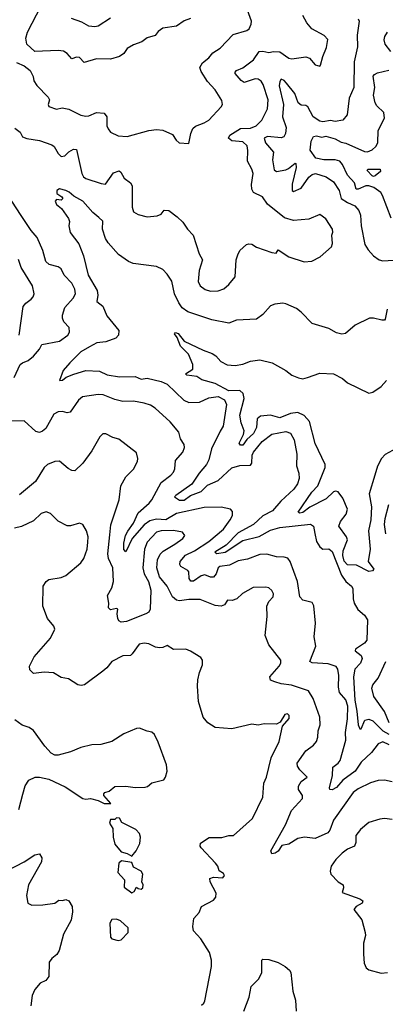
# Model space of a CAD drawing. Extents: x 2133461 to 2293071, y 753526 to 916327.
# Tile 176 of 256: x 2153406 to 2155781, y 854149 to 860545. Entities that reach past the tile are written whole.
import ezdxf

# ---------------------------------------------------------------- set-up
doc = ezdxf.new("R2010")
doc.units = 0

msp = doc.modelspace()

# ---------------------------------------------------------------- linework, layer by layer
at = {"layer": '0CON10XD'}
for points in [[(2153375, 859840.8), (2153410, 859815), (2153425, 859783.3), (2153452.4, 859772.4), (2153535, 859760), (2153615, 859731.4), (2153630.2, 859720.2), (2153655.6, 859675), (2153675, 859656.7), (2153698.7, 859661.3), (2153725, 859686.5), (2153755, 859704.4), (2153775, 859700.8), (2153810, 859545), (2153820, 859525), (2153835, 859513.1), (2153935, 859480), (2153962.9, 859477.1), (2154015, 859551.1), (2154052.1, 859562.1), (2154063.6, 859553.6), (2154085.3, 859515.3), (2154125.3, 859485.3), (2154136.6, 859466.6), (2154137.6, 859327.6), (2154145.8, 859295.8), (2154175, 859280), (2154235, 859264.2), (2154299.7, 859270.3), (2154325, 859282), (2154345, 859306.7), (2154375, 859306), (2154430, 859265), (2154465, 859230), (2154495.6, 859185), (2154532.9, 859145), (2154571.4, 859025), (2154592.5, 858985), (2154572.9, 858915), (2154565.8, 858845), (2154579.2, 858815), (2154611.7, 858791.7), (2154645, 858782.2), (2154695, 858782.5), (2154732.6, 858797.4), (2154765, 858824.4), (2154806.7, 858875), (2154813.1, 858985), (2154822.1, 859017.9), (2154836.2, 859045), (2154880, 859085), (2154895, 859089.4), (2154914.3, 859085.7), (2154945, 859067.3), (2155043.3, 859033.3), (2155071.7, 859028.3), (2155085, 859050), (2155155, 859004.3), (2155255, 858971.4), (2155303.2, 858976.8), (2155358.8, 859005), (2155430.9, 859069.1), (2155437.9, 859092.1), (2155434, 859145), (2155441.2, 859165), (2155438.8, 859185), (2155395, 859251.2), (2155355, 859278.8), (2155285, 859248.6), (2155185, 859241.4), (2155127, 859257), (2155016.7, 859346.7), (2154983.9, 859393.9), (2154925, 859421.4), (2154914.6, 859444.6), (2154911.5, 859475), (2154922.3, 859545), (2154914.1, 859574.1), (2154885.5, 859625), (2154888.2, 859695), (2154882.7, 859725), (2154855, 859752), (2154785, 859757.2), (2154762.1, 859775), (2154771.8, 859795), (2154841, 859839), (2154905, 859840.9), (2154942.2, 859855), (2154978.1, 859891.9), (2155016.5, 859965), (2155020, 860025), (2154988.2, 860125), (2154975.6, 860145.6), (2154955, 860159.1), (2154935, 860161.8), (2154865, 860136.9), (2154845, 860149.5), (2154805.5, 860195), (2154805.6, 860205), (2154815, 860214.4), (2154855, 860231.8), (2154925.5, 860284.5), (2154962.4, 860337.6), (2154985, 860341.1), (2155025, 860331.8), (2155055, 860339.1), (2155095, 860335.4), (2155155, 860295.7), (2155175, 860291.4), (2155265, 860304.3), (2155288.8, 860295), (2155325, 860251.2), (2155355, 860242.5), (2155360.7, 860249.3), (2155374.3, 860305), (2155399.1, 860365), (2155407.4, 860417.4), (2155385, 860442.7), (2155304.2, 860485), (2155270.8, 860525), (2155245, 860573.3)], [(2153385, 860266), (2153435, 860246), (2153474.1, 860214.1), (2153493.8, 860175), (2153498.3, 860148.3), (2153517, 860117), (2153591.2, 860041.2), (2153600, 860025), (2153590.8, 859995), (2153595, 859980), (2153644.2, 859964.2), (2153681.7, 859971.7), (2153724.1, 859964.1), (2153802.5, 859925), (2153835, 859918.1), (2153855, 859920), (2153905, 859942.7), (2153955, 859937.8), (2153972.2, 859915), (2153972.7, 859855), (2153980, 859835), (2153996.7, 859815), (2154045, 859791.1), (2154105, 859785.6), (2154245, 859824.5), (2154295, 859831.4), (2154335, 859827.8), (2154399.1, 859799.1), (2154422.7, 859762.7), (2154442.5, 859745), (2154505, 859740), (2154517.5, 859805), (2154530.9, 859839.1), (2154547.6, 859852.4), (2154605, 859874.4), (2154635, 859892.9), (2154715, 859979.2), (2154723.3, 859995), (2154719.4, 860019.4), (2154675, 860088.8), (2154625, 860143.3), (2154585, 860207.5), (2154576.2, 860235), (2154593.3, 860265), (2154635, 860298), (2154661.2, 860328.8), (2154709.1, 860360.9), (2154791.7, 860448.3), (2154881.2, 860475), (2154896, 860485), (2154910, 860515), (2154911.4, 860535), (2154885, 860606.2)], [(2154515, 860552.5), (2154475, 860538), (2154425, 860503.8), (2154335, 860490), (2154305, 860467.5), (2154285, 860442.5), (2154235, 860426.2), (2154198.6, 860401.4), (2154145, 860381.4), (2154105, 860357.1), (2154081.4, 860325), (2154055, 860305.6), (2153995, 860289.1), (2153905, 860291.5), (2153825, 860266.2), (2153795, 860299.2), (2153775, 860300.8), (2153745, 860290), (2153714, 860325), (2153689.5, 860339.5), (2153655.4, 860345.4), (2153505, 860338.8), (2153452.5, 860385), (2153446.7, 860425), (2153456.2, 860465), (2153545.8, 860635)], [(2153995, 860555.7), (2153915, 860501.9), (2153895, 860497.8), (2153855, 860502.9), (2153809.6, 860529.6), (2153742.9, 860552.9)], [(2155605, 860550), (2155611.2, 860535), (2155598.5, 860445), (2155601.4, 860368.6), (2155578.5, 860271.5), (2155577.6, 860105), (2155546.2, 860035), (2155532.7, 859927.3), (2155505, 859891.4), (2155455, 859884), (2155425, 859889.2), (2155375, 859881.8), (2155354.8, 859884.8), (2155313.2, 859915), (2155278.8, 859978.8), (2155265, 859986.7), (2155235, 859990), (2155215.6, 860005), (2155193.1, 860065), (2155138.3, 860131.7), (2155125, 860150.8), (2155105, 860158.8), (2155095, 860143.3), (2155090.7, 860115), (2155120.5, 859995), (2155113.9, 859915), (2155138, 859845), (2155132.6, 859805), (2155121.8, 859785), (2155105, 859776.6), (2155015, 859785.8), (2154993.6, 859775), (2155003, 859745), (2155055.3, 859685), (2155048.1, 859635), (2155059.7, 859569.7), (2155075, 859559.6), (2155135, 859570.6), (2155152.1, 859577.9), (2155195, 859614), (2155199.7, 859609.7), (2155201.5, 859585), (2155176.8, 859476.8), (2155176, 859436), (2155185, 859428), (2155235, 859450.8), (2155285, 859521.8), (2155305, 859539.6), (2155327.5, 859545), (2155396, 859525), (2155445, 859492.2), (2155481.8, 859435), (2155493.8, 859383.8), (2155535, 859358), (2155582.5, 859335), (2155608.6, 859305), (2155620, 859275), (2155624.5, 859205), (2155649.1, 859085), (2155669.5, 859049.5), (2155705, 859011.9), (2155742, 858985), (2155765, 858977.5), (2155835, 858982.5)], [(2155818.1, 860338.1), (2155780.5, 860385), (2155774.6, 860414.6), (2155777.3, 860435), (2155795, 860463.3)], [(2155818.2, 859255), (2155763.8, 859403.8), (2155752.1, 859422.1), (2155705.6, 859455), (2155675, 859464.7), (2155655, 859465.2), (2155605, 859444.4), (2155591.9, 859445), (2155581.3, 859485), (2155534.8, 859535), (2155503.5, 859605), (2155485, 859625.2), (2155455, 859635.1), (2155382.5, 859635), (2155329.2, 859645), (2155293.3, 859696.7), (2155300, 859755), (2155315, 859786.4), (2155335, 859790), (2155368, 859782), (2155395, 859787.8), (2155455, 859770.2), (2155495, 859748.8), (2155525, 859742.8), (2155645, 859687.9), (2155665, 859686.4), (2155695, 859699.5), (2155719.2, 859720.8), (2155732.2, 859745), (2155734.5, 859825), (2155775.8, 859905), (2155771.2, 859941.2), (2155725.8, 859985), (2155714.4, 860005), (2155703.8, 860053.8), (2155713.8, 860105), (2155702.3, 860177.7), (2155710.5, 860189.5), (2155730.5, 860199.5), (2155805, 860217.8)], [(2155705, 859526.7), (2155695, 859531.5), (2155663.3, 859565), (2155666.7, 859575), (2155748.8, 859575), (2155750.5, 859559.5), (2155715, 859530.4), (2155705, 859526.7)], [(2155792.5, 858665), (2155779.5, 858600.5), (2155775, 858594), (2155757.9, 858592.1), (2155704.4, 858605.6), (2155677.5, 858605), (2155585, 858560), (2155522.7, 858507.3), (2155497.7, 858502.3), (2155465, 858510), (2155415, 858539.2), (2155305, 858571.2), (2155234.4, 858645), (2155205, 858669.5), (2155135, 858700), (2155115, 858704), (2155062.7, 858697.3), (2155035, 858686.2), (2154985, 858630), (2154945, 858599.2), (2154815, 858592.5), (2154765, 858572.5), (2154655, 858596), (2154497.8, 858647.8), (2154462.4, 858672.4), (2154439.3, 858705), (2154411.8, 858765), (2154395.3, 858845.3), (2154365, 858891.2), (2154335, 858921.2), (2154295, 858942), (2154142, 858962), (2154112, 858975), (2154048.8, 859018.8), (2153981.1, 859095), (2153963.8, 859123.8), (2153944.6, 859185), (2153946.5, 859236.5), (2153920.9, 859260.9), (2153882, 859292), (2153816.6, 859366.6), (2153757.9, 859397.9), (2153728, 859425), (2153705, 859435.7), (2153665, 859445.8), (2153646.7, 859435), (2153646.7, 859415), (2153680, 859395), (2153686.7, 859383.3), (2153675, 859373.3), (2153645, 859377.5), (2153636.7, 859365), (2153644.4, 859345), (2153678.1, 859318.1), (2153723.8, 859253.8), (2153730, 859235), (2153725.5, 859205), (2153733.1, 859163.1), (2153789.3, 859089.3), (2153820.5, 859010.5), (2153851.6, 858885), (2153909.5, 858785), (2153913.5, 858756.5), (2153907.8, 858715), (2153945, 858683.6), (2153971.8, 858621.9), (2154050, 858525), (2154047.1, 858495), (2154030, 858475), (2153965, 858451.5), (2153906.7, 858445), (2153859.5, 858420.5), (2153802.2, 858387.8), (2153732.5, 858315), (2153688.8, 858265), (2153665, 858200), (2153685, 858204.3), (2153707.9, 858222.1), (2153757.3, 858242.7), (2153835, 858265.4), (2153925, 858262), (2153975, 858236.9), (2154054.6, 858224.6), (2154155, 858227.9), (2154195, 858209.6), (2154235, 858216.1), (2154324.3, 858195), (2154365, 858177.2), (2154472.3, 858072.3), (2154505, 858057.1), (2154575, 858060), (2154635, 858088.9), (2154695, 858096.4), (2154735.5, 858075), (2154749.6, 858045), (2154727.9, 857905), (2154708.9, 857871.1), (2154652.6, 857757.4), (2154635.3, 857685), (2154620.6, 857655), (2154571.3, 857598.7), (2154523.2, 857526.7), (2154419.2, 857455), (2154412.5, 857445), (2154445, 857422.8), (2154475, 857422.7), (2154516.4, 857453.6), (2154585, 857481), (2154625, 857521.9), (2154695, 857552.3), (2154785, 857634.7), (2154835, 857648.9), (2154905, 857650.3), (2154914.8, 857665), (2154915.3, 857715), (2154925.2, 857734.8), (2154981.4, 857805), (2155045, 857853.2), (2155135, 857869.1), (2155165, 857859.4), (2155189.6, 857815), (2155207.1, 857722.9), (2155203.8, 857646.2), (2155219.5, 857599.5), (2155221.8, 857565), (2155210.8, 857529.2), (2155187.5, 857495), (2155102, 857418), (2155049.2, 857355), (2154985, 857322.4), (2154925, 857264.8), (2154825, 857212.3), (2154748.1, 857131.9), (2154673.3, 857085), (2154686.9, 857076.9), (2154740, 857085), (2154855, 857162.3), (2154962.2, 857187.8), (2155035, 857228.1), (2155095.8, 857245.8), (2155295, 857267.5), (2155315.7, 857255), (2155323.6, 857206.4), (2155334.5, 857155), (2155355, 857121.4), (2155375, 857105.7), (2155415, 857107.1), (2155435, 857090.8), (2155496.2, 856936.2), (2155525, 856895.8), (2155562, 856865), (2155570.3, 856850.3), (2155572.4, 856782.4), (2155579.4, 856755), (2155603.5, 856713.5), (2155645, 856676.8), (2155665, 856647.1), (2155660.2, 856515), (2155645.4, 856494.6), (2155586.7, 856455), (2155584.4, 856445), (2155623.8, 856415), (2155631.8, 856395), (2155620.7, 856365), (2155584, 856325), (2155574.5, 856275), (2155582.6, 856125), (2155596.5, 856053.5), (2155603.9, 855963.9), (2155615, 855937.5), (2155625, 855938), (2155648.7, 855995), (2155675, 856001.6), (2155700, 855990), (2155764.6, 855924.6), (2155805, 855904.1)], [(2153369, 858221), (2153408.5, 858305), (2153423.3, 858316.7), (2153459.9, 858330.1), (2153495, 858358.9), (2153533.6, 858405), (2153549.2, 858435), (2153665, 858455.6), (2153718.6, 858495), (2153728.6, 858515), (2153726.2, 858545), (2153691.7, 858581.7), (2153683.1, 858605), (2153683.8, 858625), (2153700, 858675), (2153753.3, 858736.7), (2153768.5, 858765), (2153763.3, 858795), (2153745, 858834.2), (2153694.4, 858885), (2153675, 858925.8), (2153655, 858940), (2153597.5, 858955), (2153574.6, 858975), (2153556.8, 859045), (2153520.1, 859130.1), (2153480.4, 859175), (2153415, 859272.2), (2153355, 859365.5)], [(2153402.7, 858495), (2153427.7, 858682.3), (2153445, 858703.8), (2153479.7, 858730.3), (2153494, 858745), (2153500, 858765), (2153488.1, 858815), (2153414.6, 858934.6), (2153397.2, 858987.2)], [(2155875, 857773.3), (2155779.6, 857720.4), (2155756.7, 857695), (2155730, 857645), (2155713.8, 857585), (2155675.4, 857465), (2155691, 857381), (2155687.3, 857295), (2155671.4, 857225), (2155683.7, 857106.3), (2155670, 857025), (2155706.7, 856975), (2155697.5, 856965), (2155675, 856960), (2155595, 857000.6), (2155535, 857003.5), (2155515, 857027.1), (2155505.8, 857065), (2155507.1, 857095), (2155536.2, 857165), (2155529.8, 857185), (2155479.8, 857255), (2155489.4, 857285), (2155527.6, 857332.4), (2155534.8, 857365), (2155505.7, 857435.7), (2155475, 857477.1), (2155457.7, 857482.3), (2155445, 857476.8), (2155398, 857432), (2155291.6, 857378.4), (2155245, 857343.8), (2155225, 857338.5), (2155214.1, 857345.9), (2155303.3, 857475), (2155342.8, 857517.2), (2155391.1, 857635), (2155391.4, 857655), (2155325, 857792.5), (2155288.4, 857935), (2155255, 857974.7), (2155213.4, 857993.4), (2155165, 857987.2), (2155095, 857958.8), (2155035, 857975.2), (2154971.1, 857968.9), (2154947.9, 857952.1), (2154945.3, 857895), (2154925, 857855.7), (2154881.4, 857818.6), (2154855, 857782), (2154840, 857780), (2154832.5, 857795), (2154859.1, 857850.9), (2154863.8, 857875), (2154844.2, 857925), (2154836.5, 857975), (2154864.8, 858085), (2154857.1, 858117.1), (2154835, 858135.2), (2154765, 858134.9), (2154675, 858182.2), (2154590, 858205), (2154557, 858227), (2154492.5, 858235), (2154482.5, 858245), (2154530, 858275), (2154531.2, 858305), (2154502.8, 858372.8), (2154451.1, 858425), (2154429.4, 858479.4), (2154412.5, 858505), (2154417.5, 858512.5), (2154435, 858506.2), (2154475, 858456.2), (2154597.4, 858397.4), (2154656.2, 858376.2), (2154680.3, 858360.3), (2154713.3, 858325), (2154753.3, 858303.3), (2154805, 858299.5), (2154855, 858308.2), (2154905, 858326.9), (2154965, 858334.4), (2155046.2, 858315), (2155135, 858265.5), (2155175, 858236.2), (2155217.9, 858217.9), (2155245, 858212.2), (2155275, 858220.9), (2155355, 858249.1), (2155445, 858243.3), (2155502.9, 858215), (2155535.3, 858185.3), (2155675, 858119.5), (2155701.2, 858125), (2155755, 858162), (2155788.8, 858201.2)], [(2155805.5, 855835), (2155765, 855854.4), (2155735, 855840.8), (2155691.8, 855785), (2155625, 855722.4), (2155585, 855662.9), (2155505.7, 855604.3), (2155465, 855557.9), (2155435, 855541.8), (2155420, 855545), (2155417.8, 855555), (2155438.7, 855635), (2155440.8, 855689.2), (2155475, 855714.5), (2155487.3, 855732.7), (2155525.7, 855864.3), (2155522.3, 855915), (2155536.1, 856003.9), (2155538.5, 856085), (2155525, 856127.5), (2155483.8, 856175), (2155477.9, 856207.9), (2155479.1, 856285), (2155472.9, 856325), (2155462.4, 856342.4), (2155410.8, 856360.8), (2155307, 856367), (2155290, 856375), (2155330, 856475), (2155318, 856535), (2155327.1, 856625), (2155316.6, 856736.6), (2155305, 856758.8), (2155245, 856774.2), (2155225.8, 856795), (2155210.5, 856895), (2155162.9, 857025), (2155147, 857047), (2155125, 857054.3), (2155075, 857055.6), (2155012, 857072), (2154965, 857070), (2154885, 857040.5), (2154825, 857029.4), (2154768.9, 857001.1), (2154706.9, 856993.1), (2154696.1, 856983.9), (2154681.5, 856945), (2154665, 856923.3), (2154645, 856922.9), (2154608.2, 856938.2), (2154585, 856931.6), (2154535, 856896.9), (2154517.1, 856897.1), (2154506.6, 856915), (2154505, 856957.5), (2154497.6, 856967.6), (2154453.1, 856993.1), (2154446.2, 857005), (2154447.6, 857025), (2154483.5, 857066.5), (2154541.8, 857095), (2154635, 857156), (2154729.4, 857235), (2154774.3, 857295), (2154788, 857325), (2154789.3, 857349.3), (2154775.9, 857365.9), (2154715, 857378.6), (2154605, 857375.6), (2154425, 857336.1), (2154355, 857296.5), (2154295, 857299.7), (2154251.4, 857288.6), (2154215.5, 857264.5), (2154136.3, 857173.7), (2154095, 857088), (2154083.4, 857103.4), (2154081.4, 857145), (2154093.3, 857195), (2154108.3, 857221.7), (2154145.9, 857275), (2154175, 857342.3), (2154246.4, 857403.6), (2154265, 857426.9), (2154325, 857539.1), (2154387.1, 857585), (2154405, 857606), (2154413.1, 857626.9), (2154418.9, 857681.1), (2154465.7, 857735), (2154477.1, 857765), (2154474.2, 857785), (2154451.3, 857821.3), (2154439.2, 857865), (2154382.6, 857932.6), (2154285, 858021.4), (2154255, 858040.6), (2154215, 858054.5), (2154145, 858066.4), (2154075, 858064.5), (2154025, 858076.7), (2153948.5, 858108.5), (2153915, 858109.8), (2153814.8, 858095.2), (2153786.9, 858073.1), (2153733.8, 857995), (2153715, 857990.9), (2153685, 857998.8), (2153655, 857998.6), (2153628.3, 857981.7), (2153575, 857890), (2153555, 857871.5), (2153535, 857863.1), (2153510.7, 857870.7), (2153435, 857938.6), (2153345, 857936.7)], [(2155256.5, 855233.5), (2155212.5, 855225), (2155155, 855188.7), (2155110, 855180), (2155085, 855143.5), (2155065, 855130), (2155045, 855126.7), (2155038, 855145), (2155133.3, 855315), (2155172.6, 855407.4), (2155243.3, 855485), (2155242.5, 855505), (2155217.9, 855545), (2155216.2, 855565), (2155235, 855595.8), (2155272.5, 855625), (2155225, 855670.8), (2155211.1, 855695), (2155209.5, 855715), (2155264.3, 855795.7), (2155315, 855833.1), (2155333.1, 855855), (2155342.9, 855885), (2155344.3, 855925), (2155357.5, 855965), (2155355.8, 856015), (2155312.5, 856135), (2155282.9, 856185), (2155171.7, 856221.7), (2155105, 856230.4), (2155063, 856243), (2155036.2, 856255), (2155031.4, 856275), (2155091.8, 856345), (2155101.8, 856365), (2155102.7, 856385), (2155024.7, 856484.7), (2155000, 856545), (2155013, 856667), (2155011.9, 856735), (2155024.2, 856765), (2155052, 856795), (2155054, 856815), (2155045, 856836.2), (2155025, 856854.2), (2155005, 856859.2), (2154923.7, 856856.3), (2154852.8, 856817.2), (2154817.1, 856782.9), (2154787.3, 856772.7), (2154755, 856773.8), (2154735.7, 856744.3), (2154714.4, 856735.6), (2154675, 856738.9), (2154577.9, 856777.9), (2154505, 856778.8), (2154445, 856769.5), (2154423.8, 856775), (2154398.6, 856795), (2154365, 856866), (2154314.6, 856924.6), (2154296.5, 856985), (2154300.5, 857035), (2154317.7, 857072.3), (2154337.8, 857092.2), (2154413.1, 857136.9), (2154466.7, 857175), (2154478.5, 857195), (2154464, 857215), (2154405, 857226.4), (2154325, 857223.8), (2154295, 857216.7), (2154235, 857150), (2154217.1, 857105), (2154205.4, 856985), (2154213.6, 856945), (2154242.2, 856895), (2154258.3, 856838.3), (2154254.4, 856715), (2154243.8, 856696.2), (2154226.2, 856685), (2154100, 856635), (2154065, 856631.5), (2154050.2, 856640.2), (2154044.3, 856654.3), (2154039.4, 856685), (2154042.5, 856715), (2154035, 856720), (2153995, 856711.2), (2153982.5, 856725), (2153985.4, 856755), (2153976.4, 856805), (2154004.6, 856855), (2154015.3, 856895), (2154010.4, 856985), (2153983.8, 857043.8), (2153978.2, 857075), (2153992.2, 857197.8), (2153997, 857263), (2154051.8, 857425), (2154062.6, 857517.4), (2154095.5, 857574.5), (2154146, 857625), (2154170.8, 857675), (2154174.3, 857695), (2154165, 857732), (2154050.9, 857820.9), (2154011.7, 857831.7), (2153965, 857854), (2153945, 857853.8), (2153925.7, 857834.3), (2153875.6, 857745), (2153815, 857664), (2153765, 857614), (2153745, 857616), (2153720.3, 857630.3), (2153665, 857676.2), (2153635, 857675.8), (2153586.2, 857655), (2153565, 857636), (2153507.5, 857545), (2153405, 857457.5)], [(2155784.2, 857205), (2155776.2, 857265), (2155780, 857305), (2155803.8, 857396.2)], [(2154586.1, 854143.9), (2154603, 854157), (2154609.3, 854170.7), (2154651.4, 854395), (2154652.9, 854435), (2154639.2, 854485), (2154583, 854573), (2154535.6, 854625.6), (2154531.4, 854655), (2154538, 854705), (2154571.2, 854745), (2154587, 854783), (2154665, 854826), (2154680.6, 854845), (2154681.3, 854871.3), (2154644.4, 854945), (2154641.2, 854965), (2154665, 854973.8), (2154725, 854970), (2154736.7, 854985), (2154729.3, 854999.3), (2154702.5, 855015), (2154693.3, 855045), (2154678.8, 855065), (2154584, 855165), (2154578, 855175), (2154580, 855195), (2154637, 855233), (2154718.8, 855231.2), (2154765, 855246), (2154795, 855246.2), (2154919.2, 855355), (2154985.7, 855495), (2154992.5, 855585), (2155009.2, 855625), (2155040, 855750), (2155091.9, 855855), (2155113.8, 855956.2), (2155155.8, 856005), (2155155.7, 856025), (2155146.2, 856035), (2155128.8, 856031.2), (2155098.8, 855981.2), (2155075, 855968.8), (2154995, 855970.6), (2154955, 855962.2), (2154915, 855968.1), (2154785, 855938.6), (2154675, 855947.5), (2154627.3, 855977.3), (2154598.8, 856015), (2154568, 856115), (2154560, 856215), (2154564.1, 856255.9), (2154573.8, 856305), (2154593.3, 856355), (2154593.3, 856385), (2154581.7, 856401.7), (2154515, 856443.8), (2154485, 856456), (2154405, 856453.3), (2154365, 856480), (2154335, 856466), (2154315, 856464.2), (2154289.1, 856469.1), (2154245, 856490.8), (2154215, 856495.6), (2154182.2, 856487.8), (2154135.6, 856424.4), (2154125, 856414), (2154075, 856412.5), (2154004, 856376), (2153972.9, 856335), (2153946.6, 856313.4), (2153826.7, 856225), (2153805, 856219.2), (2153783.6, 856223.6), (2153723.2, 856263.2), (2153675, 856270.6), (2153625, 856301.8), (2153565, 856305.5), (2153495, 856296.7), (2153472.3, 856322.3), (2153470, 856345), (2153498.9, 856405), (2153605, 856528), (2153634.3, 856585), (2153627.1, 856605), (2153585.6, 856655), (2153555.7, 856735), (2153558.8, 856865), (2153578.8, 856895), (2153595, 856907.5), (2153675, 856921.2), (2153705, 856933.3), (2153803.2, 857016.8), (2153822.9, 857045), (2153844.3, 857105), (2153848.9, 857151.1), (2153850, 857185), (2153840.8, 857225), (2153815.8, 857265.8), (2153795, 857274), (2153735, 857256), (2153715, 857258), (2153655, 857288), (2153605, 857336.7), (2153577.7, 857347.7), (2153545, 857338), (2153495, 857288.6), (2153417.1, 857252.9), (2153372.1, 857242.1)], [(2155806.8, 855976.8), (2155775, 856050), (2155707.6, 856147.6), (2155692.8, 856202.8), (2155700.7, 856225), (2155735, 856266.7), (2155784.3, 856375)], [(2153400, 855415), (2153425.9, 855514.1), (2153442.3, 855567.7), (2153466.1, 855603.9), (2153506.2, 855623.8), (2153535, 855624.2), (2153595, 855610.5), (2153701.7, 855561.7), (2153816.1, 855486.1), (2153835, 855481.2), (2153865, 855486.2), (2153915, 855473.3), (2153955, 855452.5), (2153997.5, 855452.5), (2153952.5, 855505), (2153952.5, 855515), (2153960, 855525), (2153986.2, 855533.8), (2154025, 855562.5), (2154095, 855566.7), (2154155, 855556.7), (2154220.7, 855559.3), (2154235.8, 855564.2), (2154265, 855588), (2154342.3, 855607.7), (2154353.8, 855625), (2154363, 855663), (2154360, 855705), (2154305, 855852.5), (2154280.7, 855900.7), (2154265, 855917.5), (2154235, 855922.5), (2154185, 855943.3), (2154165, 855940), (2154082.5, 855905), (2154005, 855856.7), (2153933, 855837), (2153875, 855833.8), (2153803, 855817), (2153735, 855789.2), (2153655, 855766.2), (2153635, 855766.2), (2153610.5, 855780.5), (2153568.8, 855825), (2153495, 855928), (2153466.8, 855946.8), (2153423, 855963), (2153375, 855996.2)], [(2155825, 855593.1), (2155775, 855604.4), (2155735, 855603.1), (2155685, 855588.1), (2155605, 855549.4), (2155571.4, 855525), (2155444.6, 855345), (2155420.3, 855279.7), (2155407.4, 855262.6), (2155325, 855225.4), (2155256.5, 855233.5)], [(2154135, 855110), (2154162.5, 855145), (2154187, 855193), (2154190, 855235), (2154185, 855257.5), (2154160, 855285), (2154070, 855330), (2154055, 855357.5), (2154035, 855360), (2154025, 855350), (2153995, 855350), (2153990, 855325), (2154011.7, 855291.7), (2154013.9, 855233.9), (2154025, 855190), (2154065, 855140), (2154105, 855127.5), (2154135, 855110)], [(2155825, 855350), (2155775, 855356.2), (2155745, 855352.3), (2155675, 855329.6), (2155620, 855285), (2155590.6, 855245), (2155590.2, 855199.8), (2155580.8, 855175), (2155535, 855156.9), (2155499.9, 855130.1), (2155460.6, 855089.4), (2155430, 855045), (2155423, 855013), (2155427.5, 854995), (2155474.1, 854944.1), (2155507.5, 854925), (2155510, 854905), (2155500, 854875), (2155615, 854834), (2155635, 854820), (2155630, 854805), (2155592.5, 854785), (2155577.5, 854765), (2155627.7, 854697.7), (2155650.8, 854615), (2155652.5, 854595), (2155639.2, 854545), (2155639.2, 854475), (2155643.8, 854415), (2155656.4, 854386.4), (2155673.6, 854373.6), (2155755, 854350), (2155795, 854356.2)], [(2153265, 854987.8), (2153435.3, 855074.7), (2153505, 855120), (2153535, 855125.8), (2153549.7, 855099.7), (2153548.6, 855075), (2153462.2, 854925), (2153450.8, 854855), (2153458.8, 854805), (2153485, 854792.9), (2153555.5, 854794.5), (2153634.2, 854805.8), (2153660, 854825), (2153685, 854823.3), (2153705, 854830), (2153725, 854821.2), (2153745.8, 854785), (2153748.8, 854748.8), (2153740, 854695), (2153689.5, 854605), (2153662.8, 854497.2), (2153647.6, 854472.4), (2153615, 854447.1), (2153598.3, 854421.7), (2153595, 854328.8), (2153575, 854304.2), (2153538.8, 854285), (2153504.5, 854245.5), (2153487.1, 854205), (2153479.2, 854139.2)], [(2154135, 854873.3), (2154149.3, 854880.7), (2154165, 854910), (2154175, 854900), (2154195, 854897.5), (2154206.7, 854905), (2154207.5, 854925), (2154200, 854945), (2154206.2, 854995), (2154195, 855013.3), (2154145, 855040), (2154135, 855070), (2154068.3, 855081.7), (2154050, 855065), (2154043.3, 855005), (2154087, 854957), (2154085, 854910), (2154135, 854873.3)], [(2154045, 854563.8), (2154065, 854567.5), (2154110, 854615), (2154110, 854645), (2154060.7, 854690.7), (2154035, 854702.5), (2154005, 854700), (2153991.2, 854675), (2153996.7, 854585), (2154005, 854573.3), (2154045, 854563.8)], [(2154862.5, 854105), (2154897.1, 854195), (2154910, 854265), (2154959.5, 854315), (2154979.6, 854355), (2154980, 854435), (2154985, 854440.8), (2155025, 854439.1), (2155085, 854420), (2155130, 854395), (2155159.8, 854369.8), (2155167.1, 854355), (2155180, 854235), (2155198.8, 854175), (2155202.9, 854105)]]:
    msp.add_lwpolyline(points, dxfattribs=at)

doc.saveas('drawing.dxf')
